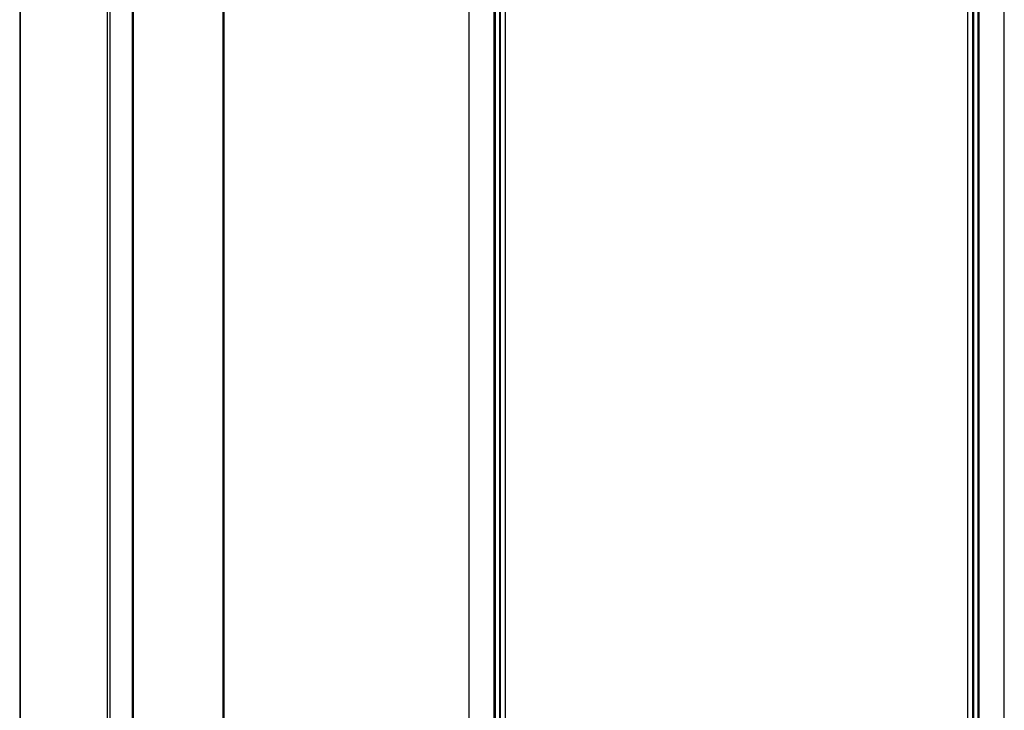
# Model space of a CAD drawing. Header units: millimetres. Extents: x 8 to 1010, y 12 to 2700.
# Tile 47 of 68: x 123 to 592, y 2043 to 2371. Entities that reach past the tile are written whole.
import ezdxf

# ---------------------------------------------------------------- set-up
doc = ezdxf.new("R2010")
doc.units = ezdxf.units.MM

msp = doc.modelspace()

# ---------------------------------------------------------------- linework, layer by layer
at = {"color": 7, "linetype": 'Continuous', "lineweight": 30}
for p, q in [((165.02, 1787.48), (165.02, 2589.08)), ((354.35, 1420.72), (354.35, 2588.07)), ((574.31, 1588.2), (574.31, 2588.19)), ((123.3, 2573.1), (123.3, 1784.84)), ((220.43, 1510.89), (220.43, 2497.91)), ((220.43, 1510.89), (220.43, 2497.91)), ((220.45, 1510.88), (220.45, 2497.91)), ((220.63, 1510.82), (220.63, 2497.98)), ((337.03, 1514.17), (337.03, 2494.62)), ((591.65, 1589.13), (591.65, 2495.71)), ((176.9, 1588.33), (176.9, 2482.28)), ((166.29, 1786.31), (166.29, 2478.47)), ((349.1, 1527.69), (349.1, 2481.11)), ((351.98, 1529.98), (351.98, 2478.82)), ((576.69, 1589.25), (576.69, 2478.96)), ((579.57, 1589.26), (579.57, 2481.31))]:
    msp.add_line(p, q, dxfattribs=at)
at = {"color": 8, "linetype": 'Continuous', "lineweight": 0}
for p, q in [((123.66, 1785.16), (123.66, 2573.23)), ((219.85, 1511.1), (219.85, 2497.7)), ((220.43, 1510.89), (220.43, 2497.91)), ((220.43, 1510.89), (220.43, 2497.91)), ((337.15, 2494.43), (337.15, 1514.37)), ((591.55, 1589.13), (591.55, 2495.54)), ((177.39, 1588.17), (177.39, 2482.45)), ((166.34, 1786.26), (166.34, 2478.48)), ((348.91, 2481.27), (348.91, 1527.52)), ((349.58, 2480.72), (349.58, 1528.08)), ((351.49, 2479.19), (351.49, 1529.61)), ((577.18, 1589.26), (577.18, 2479.35)), ((579.1, 1589.26), (579.1, 2480.91)), ((579.76, 1589.25), (579.76, 2481.48))]:
    msp.add_line(p, q, dxfattribs=at)

doc.saveas('drawing.dxf')
